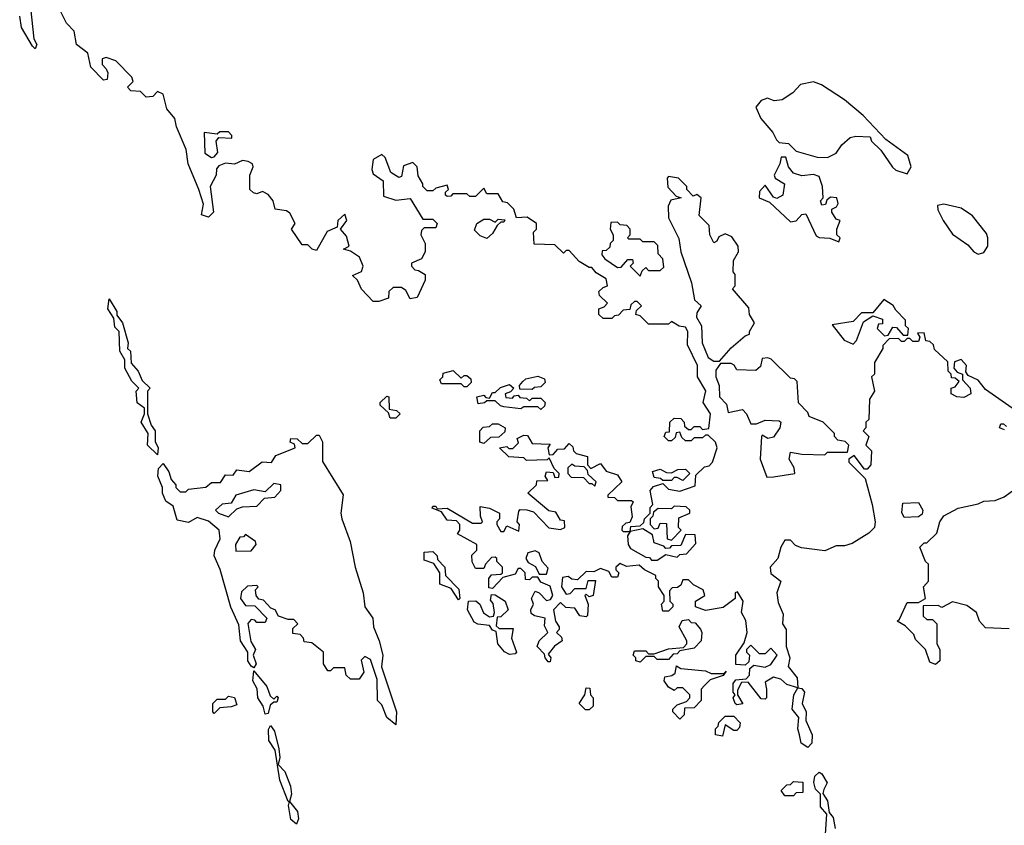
# Model space of a CAD drawing. Extents: x 2219101 to 2444320, y 201258 to 358766.
# Tile 195 of 256: x 2336590 to 2340058, y 304646 to 307483. Entities that reach past the tile are written whole.
import ezdxf

# ---------------------------------------------------------------- set-up
doc = ezdxf.new("R2010")
doc.units = 0

msp = doc.modelspace()

# ---------------------------------------------------------------- linework, layer by layer
at = {"layer": '0CON10XD'}
for points in [[(2336627.5, 307525), (2336640, 307415), (2336650, 307395), (2336645, 307380), (2336635, 307390), (2336596.7, 307455), (2336590, 307495)], [(2338395, 305802.5), (2338380, 305815), (2338410, 305845), (2338411.7, 305858.3), (2338450, 305860), (2338440, 305875), (2338445, 305890), (2338468.3, 305888.3), (2338475, 305870), (2338488.3, 305871.7), (2338490, 305885), (2338471.7, 305901.7), (2338455, 305940), (2338447.5, 305932.5), (2338375, 305930), (2338365, 305940), (2338313, 305943), (2338280, 305975), (2338305, 305980), (2338313, 305973), (2338327, 305973), (2338347, 305993), (2338341.7, 306008.3), (2338365, 306020), (2338378.3, 306018.3), (2338395, 305990), (2338458.3, 305988.3), (2338450, 305975), (2338455, 305950), (2338468.3, 305951.7), (2338485, 305970), (2338508.3, 305971.7), (2338525, 305990), (2338538.3, 305978.3), (2338540, 305965), (2338550, 305955), (2338590, 305945), (2338590, 305915), (2338601.7, 305901.7), (2338635, 305920), (2338655, 305892.5), (2338695, 305880), (2338710, 305855), (2338661.7, 305808.3), (2338661.7, 305801.7), (2338685, 305800), (2338695, 305790), (2338745, 305790), (2338750, 305785), (2338742.5, 305767.5), (2338747.5, 305732.5), (2338738.3, 305711.7), (2338725, 305710), (2338711.7, 305698.3), (2338710, 305685), (2338715, 305680), (2338740, 305680), (2338741.7, 305698.3), (2338775, 305700), (2338788.3, 305711.7), (2338790, 305725), (2338810, 305745), (2338810, 305765), (2338820, 305775), (2338810, 305825), (2338821.7, 305838.3), (2338855, 305850), (2338875, 305830), (2338915, 305822.5), (2338968.3, 305841.7), (2338971.7, 305878.3), (2339001.7, 305908.3), (2339018.3, 305911.7), (2339030, 305925), (2339046.7, 305975), (2339040, 305995), (2339015, 306020), (2339005, 306020), (2338995, 306010), (2338965, 306010), (2338955, 306000), (2338935, 306000), (2338921.7, 306011.7), (2338915, 306030), (2338901.7, 306028.3), (2338898.3, 306011.7), (2338885, 306000), (2338875, 306000), (2338860, 306015), (2338865, 306030), (2338878.3, 306031.7), (2338880, 306065), (2338895, 306080), (2338918.3, 306078.3), (2338930, 306065), (2338931.7, 306051.7), (2338945, 306040), (2338955, 306040), (2338965, 306050), (2338985, 306050), (2338995, 306040), (2339017, 306043), (2339022.5, 306095), (2338997.5, 306135), (2339006.1, 306176.1), (2338977.5, 306225), (2338976.7, 306265), (2338941.7, 306338.3), (2338942.5, 306385), (2338935, 306400), (2338913, 306403), (2338885, 306420), (2338875, 306410), (2338805, 306410), (2338775, 306440), (2338760, 306445), (2338761.7, 306458.3), (2338780, 306475), (2338765, 306490), (2338755, 306490), (2338741.7, 306478.3), (2338738.3, 306461.7), (2338715, 306460), (2338698.3, 306441.7), (2338685, 306440), (2338675, 306430), (2338645, 306430), (2338630, 306445), (2338630, 306465), (2338648.3, 306471.7), (2338660, 306485), (2338631.7, 306511.7), (2338630, 306525), (2338645, 306540), (2338660, 306545), (2338655, 306570), (2338620.7, 306590.7), (2338605, 306610), (2338595, 306610), (2338560.7, 306630.7), (2338525, 306670), (2338515, 306670), (2338505, 306660), (2338475, 306690), (2338401.7, 306691.7), (2338400, 306735), (2338410, 306745), (2338410, 306765), (2338377, 306787), (2338340, 306785), (2338330, 306815), (2338308.3, 306838.3), (2338291.7, 306841.7), (2338275, 306870), (2338235, 306870), (2338225, 306890), (2338195, 306860), (2338175, 306860), (2338165, 306870), (2338115, 306870), (2338108.3, 306861.7), (2338095, 306860), (2338090, 306865), (2338090, 306875), (2338100, 306885), (2338095, 306900), (2338055, 306890), (2338045, 306880), (2338025, 306880), (2338010, 306895), (2338010, 306905), (2337993, 306933), (2337990, 306965), (2337975, 306980), (2337941.7, 306968.3), (2337935, 306930), (2337925, 306927.5), (2337897.5, 306945), (2337877, 306997), (2337865, 307007.5), (2337835, 306990), (2337830, 306955), (2337835, 306940), (2337870, 306915), (2337870.7, 306860.7), (2337915, 306847.5), (2337965, 306852.5), (2338010, 306780), (2338045, 306780), (2338060, 306765), (2338055, 306750), (2338015, 306750), (2338005, 306740), (2338002.5, 306725), (2338017.5, 306695), (2338017.5, 306665), (2338005, 306640), (2337970, 306625), (2337970, 306615), (2337981.7, 306601.7), (2337995, 306600), (2338017.5, 306585), (2338017.5, 306565), (2337990, 306505), (2337965, 306500), (2337949.3, 306529.3), (2337935, 306540), (2337905, 306540), (2337890, 306525), (2337888.3, 306501.7), (2337855, 306490), (2337835, 306490), (2337793.6, 306533.6), (2337780, 306565), (2337761.7, 306581.7), (2337793.6, 306596.4), (2337800, 306615), (2337786.4, 306646.4), (2337755, 306667.5), (2337730, 306675), (2337750, 306685), (2337740.7, 306720.7), (2337720, 306745), (2337742.5, 306775), (2337735, 306797.5), (2337710, 306775), (2337708.3, 306751.7), (2337673.3, 306736.7), (2337635, 306670), (2337620, 306675), (2337605, 306690), (2337585, 306690), (2337547.5, 306745), (2337560, 306765), (2337541.7, 306801.7), (2337529.3, 306809.3), (2337490, 306815), (2337482.5, 306845), (2337465, 306867.5), (2337445, 306877.5), (2337425, 306870), (2337413, 306873), (2337400, 306885), (2337400, 306935), (2337412.5, 306965), (2337410, 306975), (2337395, 306983.3), (2337375, 306986.7), (2337346.4, 306973.6), (2337315, 306977.5), (2337291.7, 306968.3), (2337283, 306957), (2337282.5, 306935), (2337261.2, 306895), (2337272.5, 306805), (2337255, 306787.5), (2337230, 306795), (2337237, 306833), (2337221.2, 306885), (2337183.3, 306975), (2337176, 307025), (2337142.5, 307105), (2337136.2, 307135), (2337108.3, 307168.3), (2337095, 307220), (2337075, 307230), (2337058.3, 307211.7), (2337035, 307210), (2337015, 307230), (2336981.7, 307231.7), (2336970, 307245), (2336990, 307265), (2336985, 307280), (2336928.3, 307338.3), (2336895, 307350), (2336880, 307345), (2336880, 307325), (2336895, 307310), (2336900, 307295), (2336898.3, 307271.7), (2336885, 307270), (2336840, 307315), (2336830, 307365), (2336790, 307395), (2336781.7, 307441.7), (2336755, 307470), (2336735, 307510)], [(2339715, 306940), (2339730, 306965), (2339717.5, 307005), (2339640.7, 307060.7), (2339560, 307145), (2339495, 307200), (2339413.6, 307253.6), (2339385, 307263.3), (2339340, 307255), (2339312.5, 307225), (2339275, 307200), (2339247, 307197), (2339223.8, 307206.2), (2339201.7, 307198.3), (2339182.5, 307175), (2339200, 307135), (2339242.5, 307085), (2339255, 307060), (2339265, 307050), (2339297, 307047), (2339325, 307020), (2339398.3, 306998.3), (2339435, 306997.5), (2339465, 307012.5), (2339485, 307042.5), (2339515, 307067.5), (2339535, 307072.5), (2339585, 307070), (2339590, 307055), (2339623, 307023), (2339663.6, 306963.6), (2339675, 306952.5), (2339715, 306940)], [(2337265, 306997.5), (2337275, 307000), (2337287.5, 307015), (2337282.5, 307055), (2337291.7, 307068.3), (2337337.5, 307065), (2337337.5, 307075), (2337325, 307087.5), (2337295, 307087.5), (2337285, 307080), (2337240, 307085), (2337242.3, 307012.3), (2337265, 306997.5)], [(2339475, 306700), (2339480, 306715), (2339467.5, 306725), (2339467.5, 306745), (2339480, 306775), (2339465, 306780), (2339450, 306805), (2339450, 306815), (2339466.4, 306823.6), (2339472.5, 306835), (2339467.5, 306855), (2339445, 306857.5), (2339432.5, 306847.5), (2339428.3, 306831.7), (2339415, 306830), (2339410, 306845), (2339420, 306855), (2339416.7, 306895), (2339405, 306930), (2339385, 306937.5), (2339345, 306933.3), (2339315, 306942.5), (2339297.5, 306965), (2339288.3, 306998.3), (2339271.7, 306998.3), (2339267.5, 306975), (2339246.7, 306935), (2339250, 306925), (2339283.3, 306905), (2339277.5, 306865), (2339256.4, 306853.6), (2339245, 306857.5), (2339215, 306900), (2339195, 306877.5), (2339193.8, 306855), (2339230, 306840), (2339305, 306770.8), (2339325, 306774), (2339345, 306796.2), (2339358.8, 306798.8), (2339395, 306722), (2339405, 306715.8), (2339443.3, 306713.3), (2339475, 306700)], [(2339055, 306280), (2339095, 306327.5), (2339145, 306370), (2339160, 306375), (2339160, 306385), (2339177.5, 306415), (2339160, 306445), (2339158.3, 306468.3), (2339100, 306535), (2339110, 306545), (2339110, 306585), (2339102.5, 306595), (2339103.8, 306635), (2339121.2, 306665), (2339120, 306685), (2339097.7, 306717.7), (2339075, 306728.8), (2339052, 306718), (2339045, 306702.5), (2339035, 306697.5), (2339020, 306725), (2339018.3, 306758.3), (2338983, 306793), (2338990, 306855), (2338975, 306867.5), (2338961.7, 306861.7), (2338940, 306885), (2338940, 306895), (2338910, 306925), (2338875, 306930), (2338870, 306925), (2338873, 306893), (2338901.7, 306861.7), (2338920, 306855), (2338883, 306847), (2338874.3, 306825.7), (2338874.5, 306784.5), (2338911.7, 306711.7), (2338918, 306665), (2338956.1, 306556.1), (2338966.2, 306496.2), (2338990, 306475), (2338975, 306450), (2338974, 306435), (2338990.8, 306405), (2338993.3, 306345), (2339015, 306293.3), (2339035, 306280), (2339055, 306280)], [(2339965, 306657.5), (2339985, 306662.5), (2340000, 306685), (2340000, 306715), (2339995, 306730), (2339945, 306792.5), (2339905, 306818.8), (2339845, 306832.5), (2339821.7, 306828.3), (2339823, 306813), (2339842.5, 306775), (2339875, 306727.5), (2339929.3, 306689.3), (2339950, 306665), (2339965, 306657.5)], [(2338235, 306712.5), (2338211.7, 306721.7), (2338191.7, 306741.7), (2338200, 306765), (2338225, 306780), (2338245, 306780), (2338265, 306770), (2338275, 306780), (2338298.3, 306778.3), (2338295, 306770), (2338285, 306770), (2338271.7, 306758.3), (2338255, 306730), (2338235, 306712.5)], [(2338775, 306580), (2338781.7, 306598.3), (2338795, 306610), (2338805, 306600), (2338845, 306600), (2338858.8, 306611.2), (2338855, 306640), (2338838.3, 306658.3), (2338837, 306687), (2338825, 306700), (2338785, 306700), (2338775, 306710), (2338735, 306710), (2338730, 306715), (2338740, 306725), (2338740, 306745), (2338728.3, 306758.3), (2338705, 306760), (2338695, 306770), (2338671.7, 306768.3), (2338670, 306745), (2338680, 306725), (2338680, 306705), (2338670, 306695), (2338668.3, 306681.7), (2338655, 306670), (2338641.7, 306668.3), (2338640, 306655), (2338650.7, 306640.7), (2338695, 306610), (2338708.3, 306611.7), (2338731.7, 306638.3), (2338748.3, 306638.3), (2338750, 306625), (2338740, 306615), (2338775, 306580)], [(2337075, 305950), (2337040, 305985), (2337042.5, 306025), (2337017.5, 306065), (2337030, 306095), (2337030, 306115), (2337003.9, 306133.9), (2337000, 306175), (2337010, 306185), (2336985, 306210), (2336960, 306255), (2336960, 306285), (2336942.5, 306315), (2336940, 306385), (2336925, 306400), (2336921.7, 306431.7), (2336900, 306465), (2336905, 306500), (2336932.5, 306455), (2336932.5, 306442.5), (2336952.5, 306415), (2336972.5, 306345), (2336970, 306325), (2336980, 306315), (2336983, 306273), (2337007.5, 306245), (2337021.7, 306211.7), (2337050, 306185), (2337040, 306175), (2337040, 306095), (2337052.5, 306055), (2337067.5, 306035), (2337067, 305997), (2337077.5, 305975), (2337075, 305950)], [(2339525, 306340), (2339537, 306353), (2339561.7, 306418.3), (2339595, 306440), (2339628.3, 306428.3), (2339628.3, 306411.7), (2339615, 306410), (2339610, 306395), (2339635, 306370), (2339648.3, 306371.7), (2339665, 306400), (2339678.3, 306398.3), (2339701.7, 306371.7), (2339718.3, 306371.7), (2339720, 306395), (2339710, 306405), (2339710, 306425), (2339675, 306460), (2339666.4, 306476.4), (2339633, 306497), (2339595, 306450), (2339555, 306450), (2339525, 306420), (2339451.7, 306408.3), (2339493.6, 306353.6), (2339525, 306340)], [(2340096.4, 306106.4), (2339990.7, 306180.7), (2339965, 306213.8), (2339930, 306230), (2339922.5, 306242.5), (2339923.8, 306265), (2339905, 306286), (2339881.7, 306278.3), (2339880, 306255), (2339891.7, 306241.7), (2339910, 306235), (2339910, 306215), (2339937.5, 306185), (2339940, 306165), (2339915, 306152.5), (2339890, 306155), (2339870, 306165), (2339870, 306185), (2339885, 306190), (2339898.3, 306208.3), (2339885, 306220), (2339871.7, 306221.7), (2339870, 306235), (2339860, 306245), (2339858.3, 306278.3), (2339811.7, 306321.7), (2339808.3, 306338.3), (2339795, 306350), (2339781.7, 306351.7), (2339775, 306380), (2339751.7, 306378.3), (2339760, 306365), (2339755, 306350), (2339735, 306350), (2339725, 306360), (2339715, 306360), (2339705, 306350), (2339695, 306350), (2339685, 306360), (2339651.7, 306358.3), (2339630, 306335), (2339630, 306325), (2339600, 306275), (2339600, 306235), (2339590, 306225), (2339600, 306175), (2339583, 306147), (2339580, 306075), (2339570, 306065), (2339570, 306045), (2339560, 306035), (2339580, 306015), (2339570, 305985), (2339590, 305965), (2339587.5, 305915), (2339575, 305900), (2339565, 305900), (2339528.3, 305948.3), (2339510, 305935), (2339510, 305925), (2339567, 305867), (2339592.5, 305775), (2339602.5, 305715), (2339600, 305695), (2339580, 305675), (2339521.7, 305638.3), (2339495, 305630), (2339465, 305630), (2339425, 305612.5), (2339343, 305623), (2339321.7, 305631.7), (2339305, 305650), (2339285, 305650), (2339270, 305625), (2339260, 305585), (2339232.5, 305555), (2339235, 305532.5), (2339270, 305505), (2339256.7, 305465), (2339260.7, 305430.7), (2339278.8, 305388.8), (2339276.2, 305355), (2339288.8, 305335), (2339288.8, 305275), (2339302.5, 305235), (2339296.2, 305205), (2339328, 305165), (2339330, 305130), (2339345, 305127.5), (2339353.3, 305115), (2339346.2, 305075), (2339359.2, 305045), (2339358.8, 305015), (2339381.1, 304965), (2339380, 304935), (2339365, 304920), (2339342.5, 304935), (2339336.2, 304965), (2339330, 304985), (2339333.3, 305025), (2339310, 305055), (2339316.7, 305105), (2339330, 305130), (2339291.7, 305141.7), (2339270.7, 305160.7), (2339245, 305167.5), (2339215, 305150), (2339220, 305125), (2339220, 305095), (2339215, 305090), (2339201.7, 305091.7), (2339155, 305150), (2339131.7, 305148.3), (2339118.3, 305121.7), (2339117.5, 305105), (2339137, 305073), (2339115, 305070), (2339110, 305075), (2339102.5, 305095), (2339110, 305105), (2339102.5, 305115), (2339102.5, 305145), (2339111.7, 305158.3), (2339148.3, 305161.7), (2339160, 305175), (2339161.7, 305198.3), (2339175, 305210), (2339215, 305202.5), (2339235, 305212.5), (2339257.5, 305245), (2339235, 305270), (2339215, 305250), (2339195, 305250), (2339165, 305280), (2339150, 305265), (2339150, 305255), (2339160, 305245), (2339158.3, 305221.7), (2339145, 305210), (2339111.7, 305211.7), (2339112.5, 305245), (2339141.7, 305288.3), (2339152.5, 305325), (2339147, 305367), (2339132.5, 305395), (2339137.5, 305435), (2339118.3, 305468.3), (2339110, 305465), (2339110, 305445), (2339067, 305413), (2339005, 305402.5), (2338970, 305415), (2338970, 305435), (2339002.5, 305455), (2338997.5, 305475), (2338963, 305493), (2338945, 305510), (2338925, 305510), (2338918.3, 305491.7), (2338907, 305483), (2338888.3, 305481.7), (2338878.3, 305471.7), (2338880, 305435), (2338890, 305425), (2338890, 305415), (2338875, 305400), (2338855, 305400), (2338850, 305425), (2338860, 305435), (2338860, 305455), (2338840, 305485), (2338840, 305505), (2338830, 305515), (2338830, 305525), (2338790, 305545), (2338771.7, 305561.7), (2338727, 305557), (2338705, 305567.5), (2338690, 305555), (2338690, 305545), (2338700, 305535), (2338695, 305520), (2338675, 305520), (2338665, 305540), (2338635, 305550), (2338611.7, 305538.3), (2338585, 305540), (2338555, 305510), (2338535, 305512.5), (2338521.7, 305521.7), (2338501.7, 305518.3), (2338497.5, 305485), (2338515, 305460), (2338528.3, 305461.7), (2338545, 305480), (2338585, 305480), (2338591.7, 305508.3), (2338618.3, 305508.3), (2338610, 305455), (2338595, 305450), (2338585, 305460), (2338580, 305455), (2338592.5, 305425), (2338590, 305385), (2338585, 305380), (2338563, 305383), (2338545, 305410), (2338513, 305413), (2338495, 305430), (2338470, 305405), (2338477.5, 305365), (2338490, 305345), (2338490, 305335), (2338480, 305325), (2338498.3, 305308.3), (2338500, 305295), (2338473.6, 305276.4), (2338451.7, 305248.3), (2338460, 305235), (2338458.3, 305221.7), (2338451.7, 305221.7), (2338440, 305235), (2338438.3, 305248.3), (2338412.5, 305275), (2338420, 305295), (2338450, 305325), (2338438.3, 305348.3), (2338440, 305375), (2338403, 305383), (2338391.7, 305391.7), (2338390, 305405), (2338400, 305425), (2338392.5, 305445), (2338405, 305470), (2338420, 305465), (2338445, 305437.5), (2338459.3, 305440.7), (2338467.5, 305455), (2338458.3, 305488.3), (2338425, 305502.5), (2338415, 305520), (2338395, 305520), (2338385, 305510), (2338371.7, 305511.7), (2338370, 305535), (2338355, 305550), (2338345, 305550), (2338335, 305530), (2338291.7, 305518.3), (2338255, 305480), (2338241.7, 305481.7), (2338242.5, 305515), (2338251.7, 305528.3), (2338285, 305530), (2338290, 305535), (2338290, 305555), (2338270, 305575), (2338270, 305585), (2338265, 305590), (2338251.7, 305588.3), (2338230, 305565), (2338225, 305550), (2338195, 305550), (2338183.8, 305573.8), (2338182.5, 305597.5), (2338200, 305615), (2338200, 305635), (2338131.7, 305671.7), (2338140, 305685), (2338140, 305705), (2338128.3, 305718.3), (2338095, 305720), (2338075, 305750), (2338043, 305763), (2338045, 305770), (2338055, 305770), (2338060, 305760), (2338095, 305762.5), (2338185, 305710), (2338215, 305710), (2338220, 305715), (2338212.5, 305735), (2338211.7, 305768.3), (2338245, 305762.5), (2338280, 305745), (2338280, 305725), (2338270, 305715), (2338270, 305705), (2338285, 305680), (2338295, 305680), (2338305, 305700), (2338348.3, 305681.7), (2338350, 305705), (2338342.5, 305715), (2338348.3, 305751.7), (2338352.5, 305757.5), (2338376.4, 305756.4), (2338399.3, 305749.3), (2338453, 305693), (2338495, 305687.5), (2338510, 305695), (2338508.3, 305718.3), (2338495, 305720), (2338478.3, 305748.3), (2338453, 305753), (2338395, 305802.5)], [(2339221.7, 305871.7), (2339245, 305872.5), (2339320, 305885), (2339317.5, 305905), (2339300, 305935), (2339305, 305960), (2339345, 305952.5), (2339425, 305950), (2339435, 305960), (2339505, 305960), (2339510, 305985), (2339497, 305997), (2339471.7, 306001.7), (2339460, 306015), (2339460, 306025), (2339420, 306065), (2339370, 306085), (2339365, 306100), (2339333, 306133), (2339328.3, 306208.3), (2339318.3, 306218.3), (2339305, 306220), (2339237, 306287), (2339225, 306292.5), (2339205, 306290), (2339198.8, 306261.2), (2339183, 306247), (2339115, 306250), (2339106.4, 306266.4), (2339095, 306272.5), (2339058.3, 306271.7), (2339042, 306248), (2339042, 306225), (2339053.8, 306195), (2339054.3, 306155), (2339078.8, 306128.8), (2339085, 306100), (2339135, 306110), (2339150, 306095), (2339165, 306060), (2339185, 306060), (2339215, 306072.5), (2339265, 306070), (2339270, 306065), (2339267.5, 306045), (2339245, 306012.5), (2339225, 306007.5), (2339205, 306020), (2339202.5, 306015), (2339197.5, 305935), (2339221.7, 305871.7)], [(2338165, 306190), (2338155, 306190), (2338145, 306200), (2338075, 306200), (2338070, 306215), (2338080, 306225), (2338081.7, 306238.3), (2338117, 306247), (2338145, 306220), (2338155, 306230), (2338165, 306230), (2338178.3, 306218.3), (2338180, 306205), (2338165, 306190)], [(2338395, 306180), (2338351.7, 306181.7), (2338350, 306195), (2338361.7, 306208.3), (2338372.5, 306217.5), (2338415, 306227.5), (2338438.3, 306218.3), (2338440, 306205), (2338425, 306190), (2338403, 306187), (2338395, 306180)], [(2338425, 306110), (2338415, 306120), (2338365, 306120), (2338355, 306112.5), (2338295, 306120), (2338283, 306123), (2338265, 306140), (2338235, 306140), (2338227, 306133), (2338205, 306130), (2338200, 306155), (2338225, 306160), (2338231.7, 306151.7), (2338245, 306150), (2338255, 306170), (2338265, 306170), (2338283, 306187), (2338315, 306197.5), (2338330, 306185), (2338318.3, 306171.7), (2338300, 306165), (2338301.7, 306151.7), (2338325, 306150), (2338331.7, 306158.3), (2338345, 306160), (2338351.7, 306151.7), (2338375, 306150), (2338385, 306140), (2338395, 306150), (2338425, 306150), (2338440, 306135), (2338438.3, 306121.7), (2338425, 306110)], [(2337915, 306080), (2337895, 306080), (2337888.3, 306098.3), (2337860, 306125), (2337860, 306135), (2337883, 306157), (2337890, 306155), (2337891.7, 306111.7), (2337917, 306107), (2337930, 306095), (2337915, 306080)], [(2338225, 305990), (2338210, 305995), (2338210, 306035), (2338221.7, 306048.3), (2338245, 306050), (2338255, 306060), (2338275, 306060), (2338300, 306045), (2338298.3, 306031.7), (2338277.5, 306012.5), (2338248.3, 306011.7), (2338225, 305990)], [(2340058.3, 306038.3), (2340040, 306045), (2340045, 306060), (2340055, 306060), (2340065, 306050)], [(2337915, 305000), (2337882.5, 305025), (2337865, 305070), (2337850, 305085), (2337849.3, 305159.3), (2337825, 305230), (2337805, 305240), (2337793, 305227), (2337802.5, 305185), (2337785, 305160), (2337755, 305160), (2337740, 305175), (2337735, 305200), (2337695, 305200), (2337685, 305190), (2337675, 305190), (2337660, 305215), (2337660, 305255), (2337618.3, 305288.3), (2337591.7, 305291.7), (2337590, 305305), (2337578.3, 305318.3), (2337551.7, 305321.7), (2337551.7, 305338.3), (2337570, 305355), (2337555, 305370), (2337535, 305370), (2337501.7, 305381.7), (2337490, 305405), (2337475, 305410), (2337448.3, 305438.3), (2337431.7, 305441.7), (2337422.5, 305455), (2337420, 305475), (2337430, 305485), (2337425, 305490), (2337391.7, 305488.3), (2337371.7, 305468.3), (2337367.5, 305445), (2337385, 305420), (2337418.3, 305418.3), (2337460, 305375), (2337455, 305360), (2337425, 305360), (2337418.3, 305368.3), (2337405, 305370), (2337393.3, 305356.7), (2337403.6, 305293.6), (2337420, 305265), (2337412.5, 305245), (2337422.5, 305215), (2337415, 305200), (2337405, 305206.7), (2337392.9, 305225), (2337394, 305255), (2337367.1, 305295), (2337361.9, 305351.9), (2337333.6, 305413.6), (2337296.3, 305546.3), (2337274.3, 305594.3), (2337276.7, 305615), (2337295.6, 305654.4), (2337292.9, 305685), (2337255, 305716.7), (2337215, 305730), (2337185, 305712.5), (2337145, 305720), (2337130, 305770), (2337105, 305787.5), (2337093.3, 305815), (2337092.5, 305835), (2337076.7, 305875), (2337078.3, 305901.7), (2337095, 305920), (2337115, 305890), (2337123, 305863), (2337140, 305845), (2337140, 305835), (2337155, 305820), (2337175, 305820), (2337185, 305830), (2337245, 305836.7), (2337265, 305852.5), (2337297, 305853), (2337315, 305880), (2337341.7, 305878.3), (2337355, 305897.5), (2337398.3, 305891.7), (2337444.1, 305925.9), (2337477, 305923), (2337491.7, 305948.3), (2337560, 305975), (2337558.3, 305988.3), (2337542.5, 305995), (2337545, 306007.5), (2337567, 306007), (2337585, 305990), (2337605, 305990), (2337635, 306020), (2337645, 306020), (2337656.1, 305996.1), (2337656.7, 305926.7), (2337729.3, 305809.3), (2337720.8, 305745), (2337724, 305725), (2337753.8, 305645), (2337772, 305555), (2337800, 305465), (2337806, 305415), (2337833.8, 305375), (2337836, 305345), (2337856.2, 305295), (2337868.8, 305245), (2337863.6, 305203.6), (2337916.7, 305045), (2337915, 305000)], [(2338615, 305840), (2338620, 305855), (2338591.7, 305881.7), (2338590, 305895), (2338578.3, 305908.3), (2338545, 305910), (2338535, 305917.5), (2338520, 305905), (2338520, 305885), (2338531.7, 305871.7), (2338575, 305870), (2338595, 305850), (2338605, 305850), (2338615, 305840)], [(2338925, 305860), (2338905, 305870), (2338895, 305870), (2338885, 305860), (2338855, 305860), (2338847, 305867), (2338825, 305870), (2338818.3, 305891.7), (2338845, 305900), (2338868.3, 305888.3), (2338885, 305887.5), (2338908.3, 305898.3), (2338935, 305900), (2338950, 305885), (2338925, 305860)], [(2337325, 305732.5), (2337355, 305760), (2337375, 305767.5), (2337425, 305770), (2337451.7, 305798.3), (2337488.3, 305801.7), (2337510, 305825), (2337510, 305845), (2337485, 305850), (2337455, 305820), (2337415, 305827.5), (2337351.7, 305808.3), (2337335, 305780), (2337303, 305777), (2337280, 305755), (2337290, 305745), (2337325, 305732.5)], [(2340075, 305337.5), (2339991.7, 305341.7), (2339970, 305365), (2339960, 305395), (2339925, 305420), (2339875, 305432.5), (2339837.5, 305412.5), (2339825, 305420), (2339771.7, 305418.3), (2339771.7, 305381.7), (2339785, 305370), (2339805, 305370), (2339820, 305355), (2339820, 305285), (2339830, 305265), (2339830, 305225), (2339815, 305212.5), (2339795, 305220), (2339780, 305265), (2339745, 305300), (2339738.3, 305318.3), (2339708.3, 305348.3), (2339680, 305365), (2339688.3, 305371.7), (2339715, 305430), (2339755, 305430), (2339780, 305445), (2339772.5, 305485), (2339790, 305505), (2339790, 305565), (2339780, 305575), (2339760, 305625), (2339775, 305640), (2339785, 305640), (2339820, 305675), (2339830, 305715), (2339844.1, 305735.9), (2339895, 305762.5), (2339965, 305777.5), (2339985, 305787.5), (2340025, 305790), (2340057, 305803), (2340095, 305830)], [(2338885, 305650), (2338920, 305685), (2338910, 305695), (2338911.7, 305728.3), (2338950, 305745), (2338950, 305755), (2338937, 305767), (2338895, 305770), (2338885, 305760), (2338838.3, 305761.7), (2338821.7, 305748.3), (2338820, 305735), (2338810, 305725), (2338810, 305705), (2338825, 305690), (2338838.3, 305691.7), (2338845, 305710), (2338868.3, 305708.3), (2338870, 305655), (2338885, 305650)], [(2339705, 305730), (2339697, 305747), (2339700, 305780), (2339755, 305782.5), (2339770, 305755), (2339768.3, 305741.7), (2339755, 305732.5), (2339705, 305730)], [(2337351.7, 305611.7), (2337405, 305612.5), (2337422.5, 305635), (2337420, 305645), (2337385, 305670), (2337378.3, 305661.7), (2337365, 305660), (2337350, 305635), (2337351.7, 305611.7)], [(2338835, 305580), (2338865, 305600), (2338905, 305590), (2338915, 305600), (2338938.3, 305601.7), (2338971.7, 305638.3), (2338968.3, 305668.3), (2338935, 305670), (2338918.3, 305631.7), (2338885, 305630), (2338878.3, 305621.7), (2338865, 305620), (2338858.3, 305628.3), (2338825, 305640), (2338818.3, 305668.3), (2338785, 305690), (2338740, 305680), (2338730, 305665), (2338732.5, 305635), (2338740.7, 305620.7), (2338795, 305590), (2338808.3, 305588.3), (2338815, 305580), (2338835, 305580)], [(2338135, 305440), (2338109.3, 305479.3), (2338070, 305495), (2338070, 305535), (2338048.3, 305568.3), (2338015, 305580), (2338015, 305607.5), (2338045, 305610), (2338060, 305595), (2338061.7, 305581.7), (2338087.5, 305555), (2338090, 305525), (2338137, 305477), (2338140, 305445), (2338135, 305440)], [(2338445, 305530), (2338451.7, 305551.7), (2338430, 305575), (2338420, 305605), (2338405, 305612.5), (2338380, 305605), (2338372.5, 305585), (2338380.7, 305570.7), (2338406.7, 305556.7), (2338420, 305530), (2338445, 305530)], [(2338315, 305247.5), (2338297, 305257), (2338273.3, 305285), (2338268.3, 305328.3), (2338255, 305332.5), (2338245, 305350), (2338203.6, 305353.6), (2338190.7, 305360.7), (2338167.5, 305405), (2338170, 305435), (2338196.1, 305436.1), (2338210, 305425), (2338223.6, 305393.6), (2338245, 305380), (2338258.3, 305381.7), (2338262.5, 305395), (2338257, 305427), (2338248.3, 305438.3), (2338251.7, 305458.3), (2338265, 305457.5), (2338300, 305435), (2338310, 305405), (2338285, 305380), (2338271.7, 305378.3), (2338268.3, 305348.3), (2338278.3, 305338.3), (2338328.3, 305338.3), (2338322.5, 305305), (2338340, 305255), (2338335, 305250), (2338315, 305247.5)], [(2338775, 305220), (2338760, 305225), (2338760, 305235), (2338750, 305245), (2338755, 305260), (2338795, 305260), (2338805, 305250), (2338825, 305250), (2338875, 305267.5), (2338928.3, 305271.7), (2338940, 305285), (2338940, 305295), (2338912.5, 305345), (2338923, 305367), (2338945, 305370), (2338955, 305360), (2338968.3, 305358.3), (2338987, 305337), (2338992.5, 305325), (2338990, 305295), (2338965, 305270), (2338915, 305260), (2338905, 305250), (2338891.7, 305248.3), (2338875, 305230), (2338835, 305230), (2338825, 305240), (2338795, 305240), (2338775, 305220)], [(2337455, 305037.5), (2337447.5, 305065), (2337428.6, 305095), (2337426, 305126), (2337410.6, 305155), (2337415, 305190), (2337460, 305135), (2337471.7, 305101.7), (2337485, 305090), (2337495, 305100), (2337500, 305095), (2337495, 305080), (2337485, 305080), (2337471.7, 305068.3), (2337465, 305040), (2337455, 305037.5)], [(2338915, 305020), (2338890, 305045), (2338890, 305055), (2338905, 305070), (2338938.3, 305081.7), (2338950, 305095), (2338950, 305105), (2338925, 305130), (2338905, 305130), (2338895, 305120), (2338875, 305132.5), (2338860, 305155), (2338861.7, 305168.3), (2338887, 305173), (2338898.3, 305181.7), (2338902.5, 305207.5), (2338918.3, 305198.3), (2339005, 305190), (2339025, 305180), (2339070, 305180), (2339078.3, 305188.3), (2339067, 305173), (2339021.7, 305158.3), (2339001.7, 305138.3), (2338990, 305125), (2338990, 305085), (2338965, 305060), (2338931.7, 305058.3), (2338930, 305035), (2338915, 305020)], [(2338595, 305052.5), (2338583, 305053), (2338560, 305075), (2338580, 305105), (2338585, 305130), (2338598.3, 305128.3), (2338600, 305105), (2338610, 305095), (2338610, 305065), (2338595, 305052.5)], [(2337275, 305040), (2337270, 305045), (2337270, 305075), (2337285, 305090), (2337315, 305090), (2337325, 305100), (2337346.4, 305096.4), (2337355, 305070), (2337335, 305062.5), (2337295, 305060), (2337275, 305040)], [(2339065, 304960), (2339040, 304965), (2339040, 304985), (2339050, 304995), (2339051.7, 305008.3), (2339075, 305030), (2339105, 305030), (2339127, 305007), (2339125, 304990), (2339115, 304980), (2339105, 304980), (2339075, 305000), (2339065, 304960)], [(2337565, 304650), (2337545, 304666.7), (2337536.7, 304715), (2337540, 304730), (2337535, 304730), (2337505.8, 304805), (2337490, 304910), (2337467.1, 304945), (2337466.4, 304983.6), (2337473, 304997), (2337487.5, 304977.5), (2337502.5, 304915), (2337506, 304885), (2337500, 304860), (2337523.8, 304835), (2337544, 304784), (2337547.5, 304755), (2337540, 304730), (2337568, 304695), (2337571.7, 304668.3), (2337565, 304650)], [(2339427.5, 304615), (2339432.5, 304685), (2339410.5, 304710.5), (2339410, 304755), (2339393, 304773), (2339386.4, 304796.4), (2339390.7, 304819.3), (2339405, 304832.5), (2339415, 304826.7), (2339434.2, 304795), (2339421.7, 304771.7), (2339418.3, 304758.3), (2339435, 304732.5), (2339440.7, 304690.7), (2339455, 304673.3), (2339462, 304635)], [(2339315, 304750), (2339285, 304750), (2339271.7, 304768.3), (2339291.7, 304788.3), (2339305, 304790), (2339315, 304800), (2339348.3, 304798.3), (2339348.3, 304761.7), (2339325, 304760), (2339315, 304750)]]:
    msp.add_lwpolyline(points, dxfattribs=at)

doc.saveas('drawing.dxf')
